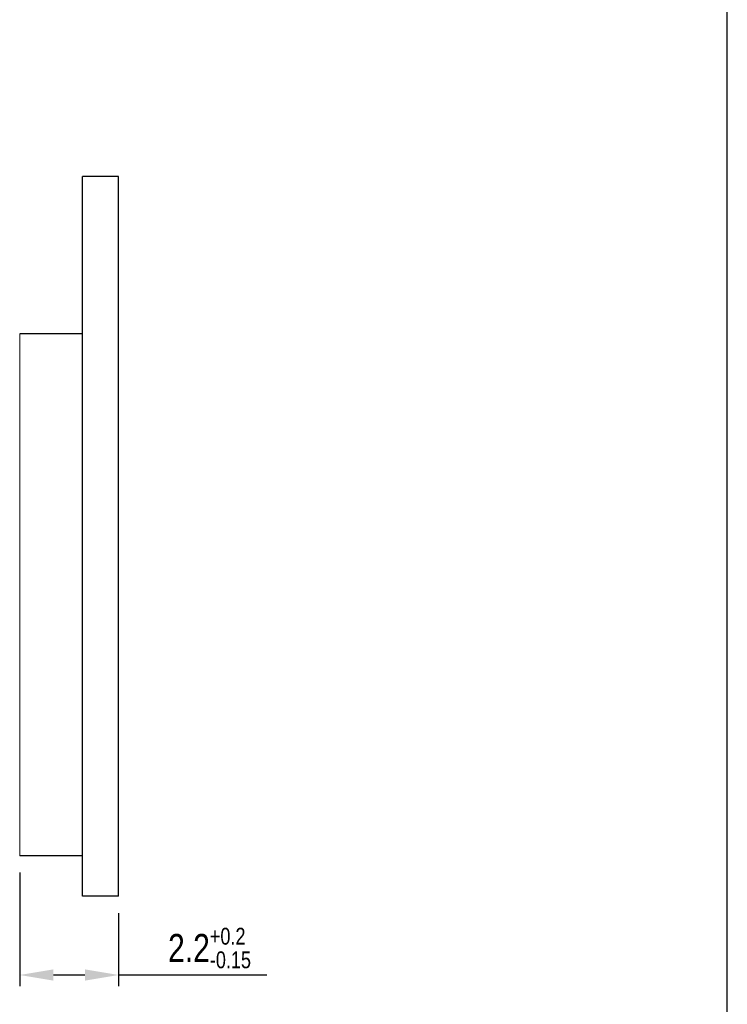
# Model space of a CAD drawing. Header units: millimetres. Extents: x 0 to 189, y 4 to 276.
# Tile 5 of 6: x 126 to 189, y 77 to 164. Entities that reach past the tile are written whole.
import ezdxf

# ---------------------------------------------------------------- set-up
doc = ezdxf.new("R2010")
doc.units = ezdxf.units.MM
doc.header["$LTSCALE"] = 19.36
doc.header["$PDMODE"] = 3
doc.header["$PDSIZE"] = 8
doc.layers.get('0').update_dxf_attribs({"linetype": 'CONTINUOUS'})
doc.layers.get('Defpoints').update_dxf_attribs({"linetype": 'CONTINUOUS'})
doc.styles.get("Standard").update_dxf_attribs({"font": 'txt', "width": 0.8})
doc.dimstyles.new('DIMSTYLE_1', dxfattribs={"dimtxt": 2.5, "dimasz": 3, "dimexe": 1, "dimexo": 1.5, "dimgap": 0.65, "dimtad": 1, "dimlfac": 0.25, "dimdsep": 46, "dimtxsty": 'Standard', "dimblk": '_FILLED', "dimcen": 0.09, "dimadec": 0, "dimazin": 0, "dimtol": 1, "dimtp": 0.2, "dimtm": 0.15, "dimtfac": 0.6, "dimtofl": 0, "dimtmove": 0, "dimatfit": 3, "dimldrblk": '_FILLED', "dimfxl": 0, "dimtolj": 1, "dimarcsym": 0})

# ---------------------------------------------------------------- blocks, each defined once
blk = doc.blocks.new('_FILLED')
at = {"color": 0, "linetype": 'ByBlock'}
blk.add_solid([(0, 0), (-1, 0.167), (-1, -0.167)], dxfattribs=at)
blk = doc.blocks.new('*D11')
at = {"color": 0, "lineweight": -2}
for p, q in [((125.61, 88.469), (125.61, 78.369)), ((134.41, 84.869), (134.41, 78.369)), ((128.61, 79.369), (131.41, 79.369)), ((134.41, 79.369), (147.577, 79.369))]:
    blk.add_line(p, q, dxfattribs=at)
at = {"layer": 'Defpoints', "color": 0, "lineweight": 0}
for p in [(125.61, 89.969), (134.41, 86.369), (134.41, 79.369)]:
    blk.add_point(p, dxfattribs=at)
at = {"color": 0, "lineweight": -2, "xscale": 3, "yscale": 3, "zscale": 3, "rotation": 180}
blk.add_blockref('_FILLED', (125.61, 79.369), dxfattribs=at)
at = {"color": 0, "lineweight": -2, "xscale": 3, "yscale": 3, "zscale": 3}
blk.add_blockref('_FILLED', (134.41, 79.369), dxfattribs=at)
at = {"color": 0, "lineweight": 0, "insert": (142.493, 81.769), "char_height": 2.5, "attachment_point": 5}
blk.add_mtext('\\A1;2.2{\\H0.6x;\\S+0.2^ -0.15;}', dxfattribs=at)

msp = doc.modelspace()

# ---------------------------------------------------------------- linework, layer by layer
at = {"color": 0, "linetype": 'Continuous'}
for p, q in [((188.542, 3.653), (188.542, 275.551)), ((131.21, 86.369), (131.21, 150.369)), ((134.41, 150.369), (131.21, 150.369)), ((134.41, 86.369), (134.41, 150.369)), ((131.21, 136.369), (125.61, 136.369)), ((131.21, 89.969), (125.61, 89.969)), ((134.41, 86.369), (131.21, 86.369))]:
    msp.add_line(p, q, dxfattribs=at)
at = {"lineweight": 0}
msp.add_line((125.61, 136.369), (125.61, 89.969), dxfattribs=at)

# ---------------------------------------------------------------- dimensions: what is measured, and where the dimension line sits
dim = msp.add_linear_dim(base=(134.41, 79.369), p1=(125.61, 89.969), p2=(134.41, 86.369), dimstyle='DIMSTYLE_1', dxfattribs=at)
dim.commit()
dim.dimension.update_dxf_attribs({"geometry": '*D11', "text_midpoint": (142.493, 81.769)})

doc.saveas('drawing.dxf')
